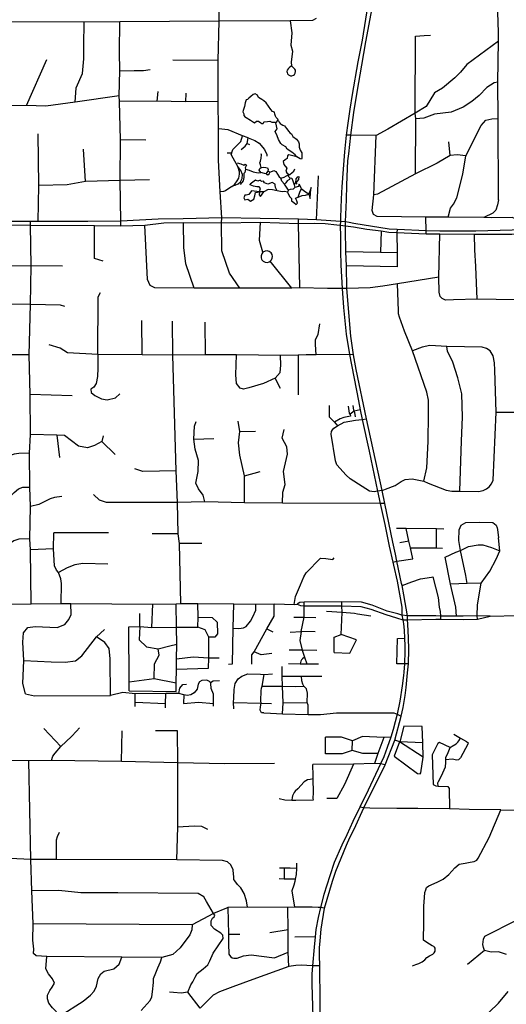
# Model space of a CAD drawing. Header units: millimetres. Extents: x 35 to 72953, y -43 to 70184.
# Tile 102 of 204: x 31803 to 33784, y 40354 to 44361. Entities that reach past the tile are written whole.
import ezdxf

# ---------------------------------------------------------------- set-up
doc = ezdxf.new("R2010")
doc.units = ezdxf.units.MM
doc.layers.add('roads_2', color=2, linetype='Continuous')
doc.layers.add('roads_3', color=3, linetype='Continuous')

msp = doc.modelspace()

# ---------------------------------------------------------------- linework, layer by layer
at = {"layer": 'roads_2'}
for points in [[(33221.2, 44422.57), (33196.87, 44278.48), (33179.6, 44190.23), (33157.42, 44056.57), (33147.33, 43996.78), (33138.76, 43940.01), (33132.71, 43891.78), (33125.16, 43823.7), (33119.62, 43753.36), (33115.04, 43680.86), (33112.58, 43631.81), (33109.43, 43556.59), (33108.76, 43540.69)], [(33129.85, 43538.21), (33133.23, 43627.77), (33135.12, 43687.32), (33137.4, 43755.5), (33139.32, 43786.37), (33142.89, 43815.83), (33151.39, 43891.63), (33163.06, 43983.43), (33176.81, 44066.3), (33196.29, 44176.64), (33212.88, 44270.59), (33238.18, 44407.64)], [(33108.76, 43540.69), (33107.71, 43524.91), (33108.57, 43478.31), (33109.6, 43419.29), (33110.87, 43362.23), (33116.4, 43267.38), (33122.01, 43190.18), (33132.71, 43081.16), (33145.28, 42998.25), (33182.43, 42810.31), (33189.84, 42773.49), (33197.74, 42734.3), (33225.89, 42605.85), (33259.8, 42442.51), (33270.87, 42392.54), (33289.82, 42306.64), (33307.01, 42219.22), (33322.69, 42153.91), (33325.71, 42141.33), (33339.86, 42076.77), (33358.56, 41970.24), (33359.44, 41938.66), (33363.19, 41919.41), (33366.26, 41902.66), (33368.18, 41877.51), (33369.71, 41844.97), (33370.91, 41812.98), (33371.73, 41792.11), (33369.73, 41740.13), (33367.46, 41706.15), (33365.86, 41692.34), (33360.91, 41649.89), (33350.58, 41588.59), (33340.65, 41534.58), (33323.59, 41472.51), (33313.7, 41442.08), (33299.11, 41400.11), (33285.24, 41361.18), (33272.36, 41333.1), (33222.15, 41225.49), (33187.58, 41156.64), (33159.57, 41097.8), (33135.59, 41044.56), (33114.89, 41002.31), (33084.11, 40930.95), (33065.43, 40876.66), (33041.21, 40801.56), (33028.03, 40748), (33018.25, 40707.8), (33009.18, 40659.05), (33006.02, 40628.93), (33001.61, 40586.93), (32995.32, 40510.45), (32993.05, 40476.61), (32992.3, 40436.16), (32996.88, 40301.49)], [(33027.45, 40185.15), (33026.31, 40364.58), (33025.58, 40510.46), (33024.36, 40553.61), (33024.26, 40583.97), (33026.3, 40612.89), (33030.49, 40660.88), (33044.69, 40746.15), (33076.06, 40855.47), (33090.59, 40896.15), (33133.04, 41002.18), (33147.46, 41032.66), (33165.47, 41067.71), (33203.81, 41153.58), (33291.49, 41329.6), (33330.41, 41429.88), (33356.8, 41527.61), (33364.56, 41562.41), (33372.4, 41611.12), (33377.16, 41643.9), (33382.51, 41703.21), (33386.24, 41740.21), (33387.37, 41797.9), (33386.28, 41845.86), (33383.02, 41901), (33381.82, 41919.22), (33381.41, 41935.68), (33367.52, 42021.05), (33359.81, 42058.31), (33358.12, 42066.49), (33338.52, 42157.41), (33332.73, 42186.36), (33322.38, 42235.57), (33289.31, 42392.53), (33278.3, 42445.61), (33215.31, 42736.87), (33173.57, 42937.35), (33161.72, 42998.05), (33151.42, 43073.63), (33134.9, 43266.8), (33133.33, 43359.05), (33130.62, 43416.04), (33129.44, 43506.01), (33129.22, 43522.66)], [(33129.22, 43522.66), (33129.85, 43538.21)]]:
    msp.add_lwpolyline(points, dxfattribs=at)
at = {"layer": 'roads_3'}
for points in [[(33752.25, 43628.68), (33750.6, 43959.28), (33749.75, 44106.71), (33752.07, 44274.23), (33752.5, 44310.93), (33747.33, 44471.77), (33742.73, 44565.63), (33739.84, 44603.61), (33721.23, 44685.99), (33701.58, 44723.76), (33687.25, 44770.66), (33671.97, 44805.11), (33668.21, 44839.52), (33666.91, 44884.91), (33688.74, 44992.64), (33711.34, 45141.47), (33710.78, 45162.72)], [(32614.8, 44354.99), (32612.75, 44549.92), (32613.66, 44652.86), (32616.74, 44870.41), (32615.7, 45057.29), (32616.69, 45154.75)], [(33009.73, 44365.8), (32995.24, 44357.73), (32904.88, 44357.16), (32614.8, 44354.99), (32210.97, 44352.93), (32065.58, 44350.9), (31638.53, 44352.87), (31578.96, 44352.87), (31410.05, 44348.39)], [(32904.88, 44357.16), (32910.95, 44307.18), (32906.94, 44258.01), (32913.64, 44233), (32907.79, 44187.94), (32909.16, 44173.31), (32900.23, 44165.63), (32895.51, 44161.78), (32892.4, 44156.57), (32891.28, 44150.61), (32891.61, 44146.97), (32893.83, 44141.33), (32897.85, 44136.77), (32905.39, 44133.28), (32911.49, 44133.13), (32917.26, 44135.08), (32922.06, 44138.93), (32925.2, 44144.13), (32926.37, 44150.08), (32925.42, 44156.07), (32923.52, 44159.94), (32919.35, 44164.37), (32909.16, 44173.31)], [(32028.27, 44025.35), (32032.35, 44084.59), (32058.85, 44141.94), (32064.59, 44202.2), (32063.58, 44256.45), (32065.58, 44350.9)], [(32215.44, 43522.85), (32215.05, 43540.95), (32212.01, 43707.3), (32212.87, 43872.1), (32209.57, 44028.67), (32208.03, 44051.53), (32210.39, 44153.56), (32209.24, 44230.15), (32210.97, 44352.93)], [(32625.37, 43554.68), (32619.81, 43660.89), (32612.62, 43789.01), (32612.98, 43917.57), (32611.55, 44028.59), (32610.56, 44194.84), (32614.8, 44354.99)], [(33414.7, 43734.7), (33416.13, 43957.29), (33412.94, 43981.22), (33414.06, 44293.94)], [(33414.06, 44293.94), (33449.64, 44296.98), (33475.14, 44298.38)], [(33752.07, 44274.23), (33623.75, 44179.55), (33597.97, 44147.82), (33574.63, 44124.07), (33523.95, 44082.74), (33491.77, 44063.95), (33458.04, 44007.94), (33412.94, 43981.22), (33301.98, 43915.44), (33254.31, 43889.62), (33151.39, 43891.63), (33132.71, 43891.78)], [(31830.55, 44012.68), (31913.3, 44199.07)], [(32610.56, 44194.84), (32426.03, 44196.21)], [(32210.39, 44153.56), (32268.53, 44154.99), (32306.9, 44155), (32334.16, 44158.01)], [(32909.16, 44173.31)], [(33749.75, 44106.71), (33735.13, 44104.45), (33704.63, 44084.7), (33674.17, 44052.91), (33643.46, 44028.06), (33608.48, 44005.61), (33559.75, 43984.81), (33491.67, 43976.32), (33449.09, 43961.15), (33416.13, 43957.29)], [(32208.03, 44051.53), (32028.27, 44025.35), (31908.74, 44009.07), (31830.55, 44012.68), (31680.2, 44010.15), (31559.88, 44011.06)], [(32365.85, 44069.68), (32361.95, 44030.42)], [(32479.66, 44062.29), (32478.55, 44027.41)], [(32853.87, 43956), (32847.81, 43963.02), (32844.53, 43968.3), (32842.51, 43976.85), (32840.24, 43984.63), (32831.81, 43987.95), (32825.51, 43996.5), (32806.65, 44022.3), (32797.48, 44031.15), (32788.73, 44037.12), (32776.02, 44044.97), (32770.72, 44053.51), (32761.38, 44059.04), (32753.14, 44057.21), (32743.55, 44049.42), (32736.49, 44041.63), (32731.1, 44036.16), (32724.54, 44034.67), (32720.75, 44022.6), (32717.97, 44008.28), (32713.27, 43992.4), (32711.93, 43986.68), (32715.2, 43978.64), (32715.2, 43970.86), (32721.01, 43964.08), (32725.56, 43963.57), (32742.98, 43952.02), (32758.46, 43942.16), (32767.55, 43948.94), (32770.99, 43948.75), (32775.12, 43948.45), (32785.13, 43941.97), (32788.16, 43938.71), (32793.71, 43938.46), (32798.34, 43946.94), (32801.54, 43945.25), (32812.14, 43946.5), (32821.23, 43947.77), (32829.3, 43944), (32837.63, 43944.75), (32842.43, 43944.5), (32846.05, 43941.18), (32855.64, 43951.97), (32859.93, 43943.94), (32864.13, 43938.47), (32868.26, 43936.66), (32874.23, 43931.45), (32881.04, 43929.94), (32889.47, 43919.08), (32898.21, 43906.58), (32902.76, 43901.56), (32909.92, 43896.97), (32915.63, 43885.73), (32930.53, 43874.44), (32938.61, 43864.88), (32941.39, 43856.6), (32940.72, 43842.97), (32945.68, 43829.97), (32951.83, 43819.11), (32951.24, 43807.11), (32951.75, 43798.07), (32949.98, 43793.54), (32945.52, 43794.49), (32931.64, 43803.28), (32898.58, 43811.31), (32893.52, 43807.05), (32892.52, 43796.74), (32884.1, 43791.27), (32875.77, 43783.74), (32878.64, 43771.37), (32890.5, 43756.54), (32886.72, 43745.25), (32890.17, 43738.02), (32898.84, 43731.68), (32895.98, 43723.95), (32902.79, 43718.44), (32911.37, 43716.42), (32916.18, 43702.11), (32920.47, 43689.04), (32923.33, 43678.93), (32916.44, 43671.96), (32904.57, 43670.19), (32898.1, 43667.12), (32881.85, 43691.55)], [(32611.55, 44028.59), (32478.55, 44027.41), (32361.95, 44030.42), (32209.57, 44028.67)], [(32855.64, 43951.97), (32853.87, 43956)], [(33547.89, 43557.11), (33556.62, 43594.41), (33568.8, 43610.02), (33582.82, 43636.27), (33606.99, 43732.31), (33619.46, 43807.57), (33682.51, 43930.73), (33701.35, 43952.64), (33726.02, 43957.95), (33750.6, 43959.28)], [(32666.41, 43821.13), (32671.04, 43832.7), (32692.6, 43854.23), (32703.2, 43865.29), (32710.77, 43888.9), (32652.35, 43913.09), (32612.98, 43917.57)], [(32931.64, 43803.28), (32923.98, 43810.88), (32910.43, 43822.11), (32892.51, 43834.17), (32887.21, 43843.46), (32872.06, 43852.26), (32866.42, 43857.09), (32857.17, 43873.86), (32851.02, 43888.49), (32843.03, 43906.26), (32850.85, 43917.06), (32846.05, 43941.18)], [(31877.88, 43540.63), (31880.46, 43686.54), (31877.84, 43896.33)], [(32733.23, 43881.12), (32710.77, 43888.9)], [(32728.86, 43857.32), (32733.23, 43881.12), (32761, 43870.32), (32777.66, 43858.51), (32800.13, 43833.4), (32809.72, 43813.05), (32808.63, 43806.59)], [(33243.05, 43568.94), (33238.7, 43585.19), (33244.49, 43648.89), (33254.31, 43889.62)], [(32316.18, 43870.63), (32212.87, 43872.1)], [(32704.63, 43832.7), (32720.62, 43847.2), (32728.86, 43857.32), (32739.1, 43853.46)], [(33556.21, 43808.39), (33550.94, 43864.58)], [(32071.29, 43703.39), (32062.95, 43833.9)], [(32648.09, 43819.62), (32666.09, 43819.82)], [(32691.85, 43763.9), (32671.91, 43797.45), (32664.31, 43812.5), (32666.09, 43819.82), (32666.41, 43821.13)], [(32688.23, 43779.19), (32702.87, 43774.67), (32715.24, 43768.64), (32721.55, 43773.16), (32726.35, 43769.14), (32721.3, 43758.59), (32721.81, 43753.56), (32737.8, 43748.73), (32753.36, 43742.02), (32774.31, 43737.74), (32784.75, 43739.44), (32778.18, 43749.24), (32780.12, 43756.09), (32785.67, 43759.86), (32782.89, 43770.16), (32780.61, 43778.69), (32783.64, 43786.23), (32785.66, 43797.79), (32787.26, 43811.04), (32786.16, 43814.87)], [(33619.46, 43807.57), (33584.28, 43811.36), (33556.21, 43808.39), (33503.44, 43777.51), (33414.7, 43734.7), (33260.39, 43650.84), (33244.49, 43648.89)], [(32667.03, 43682.48), (32670.5, 43685.36), (32679.16, 43692.51), (32688.49, 43705.33), (32695.15, 43717.08), (32697.41, 43732.4), (32697.32, 43742.25), (32691.85, 43763.9)], [(32670.5, 43685.36), (32680.93, 43687.75), (32693.13, 43692.96), (32701.62, 43701.56), (32709.03, 43715.32), (32709.69, 43731.2), (32703.88, 43747.29), (32691.85, 43763.9)], [(32785.67, 43759.86), (32794.08, 43761.3), (32804.85, 43759.86), (32811.5, 43757.79), (32814.28, 43751.76), (32813.18, 43745.29), (32807.97, 43737.94), (32806.37, 43734.49), (32813.44, 43730.47), (32820.6, 43735.18), (32822.1, 43740.2), (32813.18, 43745.29)], [(32721.81, 43753.56), (32719.79, 43739.75), (32716.01, 43735.73), (32716.26, 43719.4), (32713.49, 43706.09), (32700.62, 43691.26)], [(32806.37, 43734.49), (32799.81, 43735.24), (32784.75, 43739.44)], [(32822.1, 43740.2), (32831.86, 43744.79), (32837.75, 43747.74), (32846.25, 43743.29), (32859.63, 43721.94), (32865.67, 43716.71)], [(32902.79, 43718.44), (32901.37, 43711.59), (32892.54, 43705.55), (32887.24, 43696.76), (32881.85, 43691.55), (32870.83, 43704.3), (32865.67, 43716.71), (32880.41, 43720.37), (32898.84, 43731.68)], [(32898.84, 43731.68), (32903.55, 43731.49), (32912.97, 43739.47), (32919.28, 43745.25), (32923.57, 43753.79)], [(32920.47, 43689.04), (32927.03, 43697.83), (32928.54, 43713.92), (32934.94, 43721.89), (32939.23, 43722.64), (32938.89, 43710.9), (32927.03, 43697.83)], [(33011.41, 43547.09), (33020.29, 43725.23)], [(32212.01, 43707.3), (32071.29, 43703.39), (31996.07, 43689.47), (31880.46, 43686.54)], [(32331.07, 43709.39), (32212.01, 43707.3)], [(32667.03, 43682.48), (32641.29, 43664.38), (32632.71, 43661.88), (32619.81, 43660.89)], [(32893.21, 43659.4), (32881.35, 43662.41), (32871.25, 43661.4), (32851.9, 43664.35), (32831.99, 43668.86), (32814.83, 43670.37), (32797.16, 43660.31), (32778.99, 43661.32), (32783.53, 43674.37), (32777.98, 43681.41), (32767.88, 43681.41), (32755.26, 43684.42), (32741.12, 43689.95), (32741.59, 43691.96)], [(32851.9, 43664.35), (32845.08, 43678.42), (32842.56, 43688.21), (32842.56, 43691.48), (32830.35, 43698.57), (32813.19, 43692.54), (32799.81, 43696.81), (32795.11, 43704.03), (32787.19, 43702.33), (32782.73, 43708.05), (32773.14, 43704.02), (32762.54, 43707.79), (32741.59, 43691.96)], [(32937, 43639.74), (32952.65, 43645.27), (32966.28, 43646.78), (32980.92, 43650.8), (32985.46, 43633.72), (32987.48, 43656.83), (32990, 43677.94), (32980.92, 43650.8), (32966.79, 43659.34), (32954.66, 43668.39), (32950.5, 43673.73), (32941.53, 43691.48), (32938.51, 43682.95), (32923.33, 43678.93)], [(32927.03, 43697.83), (32931.57, 43692.56)], [(32778.99, 43661.32), (32746.17, 43665.33), (32736.07, 43650.26), (32725.48, 43647.74), (32719.42, 43647.24), (32715.88, 43636.68), (32719.93, 43628.15), (32732.55, 43630.66), (32742.14, 43623.12), (32756.27, 43631.17), (32760.82, 43644.73), (32762.83, 43658.3), (32778.99, 43661.32)], [(32778.99, 43661.32), (32777.98, 43649.25), (32783.03, 43642.23), (32797.16, 43660.31)], [(32898.1, 43667.12), (32893.21, 43659.4), (32902.17, 43641.24), (32909.74, 43633.7), (32909.74, 43624.66), (32918.83, 43617.63), (32928.43, 43608.59), (32933.98, 43614.12), (32930.95, 43623.67), (32925.89, 43635.22), (32937, 43639.74), (32943.56, 43659.84), (32950.5, 43673.73)], [(33752.25, 43628.68), (33748.5, 43607.35), (33741.44, 43586.7), (33729.3, 43574.06), (33692.88, 43556.67)], [(33108.76, 43540.69), (33011.41, 43547.09), (32938.77, 43549.1), (32625.37, 43554.68), (32468.2, 43551.54), (32366.9, 43549.01), (32215.05, 43540.95), (32080.15, 43540.14), (31877.88, 43540.63), (31846.72, 43540.11), (31684.7, 43540.2)], [(32699.74, 43269.31), (32656.92, 43329.59), (32626.2, 43420.43), (32624.57, 43534.58), (32625.37, 43554.68)], [(33722.72, 43555.07), (33692.88, 43556.67), (33547.89, 43557.11), (33457.17, 43557.08), (33258.49, 43560.83), (33243.05, 43568.94)], [(33458.16, 43490.13), (33458.5, 43501.89), (33457.17, 43557.08)], [(33828.07, 43548.26), (33808.86, 43555.99), (33722.72, 43555.07)], [(31464.35, 43525.91), (31846.72, 43525.64), (32107.77, 43524.45), (32215.44, 43522.85), (32312.21, 43525.3), (32389.52, 43534.54), (32470.3, 43536.16), (32624.57, 43534.58), (32782.88, 43537.01), (32937.78, 43531.83), (33004.66, 43533.29), (33046.82, 43531.3), (33094.05, 43526.34), (33107.71, 43524.91), (33129.22, 43522.66)], [(31849.24, 41984.12), (31847.18, 42204.16), (31844.64, 42248.34), (31847.04, 42380.57), (31844.36, 42459.3), (31843.45, 42596.82), (31847.27, 42673.41), (31845.34, 42836.12), (31841.81, 42997.2), (31846.82, 43202.69), (31849.97, 43359.24), (31846.72, 43525.64), (31846.72, 43540.11)], [(32143.49, 43379.27), (32107.16, 43389.91), (32107.77, 43524.45)], [(32333.66, 43279.94), (32323.63, 43304.48), (32312.21, 43525.3)], [(32513.96, 43268.48), (32479.2, 43367.35), (32471.92, 43434.07), (32470.3, 43536.16)], [(32793.47, 43414.64), (32779.12, 43462.74), (32782.88, 43537.01)], [(32943.06, 43269.76), (32937.78, 43531.83), (32938.77, 43549.1)], [(33889.49, 43508.34), (33808.43, 43504.49), (33660.43, 43501.13), (33513.43, 43501.1), (33458.5, 43501.89), (33339.48, 43506.93), (33307.45, 43508.29), (33162.94, 43532.05), (33145.02, 43535.39), (33129.85, 43538.21), (33108.76, 43540.69)], [(33129.22, 43522.66), (33161.5, 43517.72), (33216.67, 43508.8), (33274.27, 43502.4), (33306.13, 43496.57), (33338.61, 43495.19), (33458.16, 43490.13), (33513.34, 43489.34), (33654.31, 43488.82), (33806.46, 43489.11), (33887.89, 43489.85)], [(33339.48, 43506.93), (33338.61, 43495.19), (33339.6, 43412.55), (33340.26, 43356.25), (33133.33, 43359.05)], [(33274.27, 43502.4), (33271.58, 43413.29)], [(33523.49, 43226.66), (33515.71, 43235.48), (33511.51, 43251.91), (33509.02, 43313.67), (33513.34, 43489.34)], [(33666.24, 43223.91), (33660.33, 43356.37), (33656.11, 43425.14), (33654.31, 43488.82)], [(32793.47, 43414.64), (32788.36, 43408.35), (32785.69, 43400.61), (32785.86, 43392.51), (32787.58, 43387.22), (32788.99, 43384.63), (32794.5, 43378.57), (32801.96, 43374.71), (32811.87, 43373.87), (32818.36, 43375.68), (32822.93, 43378.33), (32828.53, 43384.28), (32831.29, 43390.18), (32832.3, 43398.1), (32830.58, 43405.85), (32826.39, 43412.54), (32818.1, 43418.48), (32810.41, 43420.31), (32802.5, 43419.48), (32793.47, 43414.64)], [(33339.6, 43412.55), (33271.58, 43413.29), (33130.62, 43416.04)], [(31977.59, 43358.45), (31849.97, 43359.24), (31455.67, 43358.22)], [(32911.28, 43268.23), (32822.93, 43378.33)], [(33509.02, 43313.67), (33341.4, 43286.45), (33281.77, 43277.06), (33230.21, 43270.76), (33134.9, 43266.8), (33116.4, 43267.38), (33056.73, 43267.22), (32943.06, 43269.76), (32911.28, 43268.23), (32699.74, 43269.31), (32513.96, 43268.48), (32353.02, 43269.92), (32333.66, 43279.94)], [(33448.41, 42483.6), (33460.49, 42537.12), (33465.78, 42644.33), (33468.22, 42755.88), (33467.98, 42798.59), (33467.42, 42813.63), (33460.97, 42845.93), (33402.14, 43013.47), (33369.71, 43094.28), (33349.27, 43150.8), (33345.35, 43164.44), (33345.07, 43176.97), (33341.4, 43286.45)], [(32121.66, 42999.31), (32122.82, 43233.57), (32131.97, 43250.67)], [(31986.61, 43194.65), (31969.19, 43199.92), (31846.82, 43202.69), (31453.94, 43203.52)], [(33821.01, 43220.95), (33666.24, 43223.91), (33568.73, 43221.77), (33536.12, 43220.28), (33523.49, 43226.66)], [(32301.82, 42997.47), (32300.72, 43137.13)], [(32458.67, 41984.99), (32453.38, 42229.46), (32448.33, 42269.25), (32446.14, 42396.07), (32440.32, 42526.01), (32426.17, 42996.48), (32424.8, 43134.91)], [(32559.9, 42997.69), (32558.33, 43130.8)], [(33010.69, 42997.43), (33007.03, 43038.91), (33008.03, 43059.36), (33017.67, 43080.57), (33025.56, 43123.63)], [(33161.72, 42998.05), (33145.28, 42998.25), (33010.69, 42997.43), (32969.25, 42996.95), (32936.73, 42995.69), (32865.54, 42994.21), (32685.23, 42997.21), (32559.9, 42997.69), (32426.17, 42996.48), (32301.82, 42997.47), (32121.66, 42999.31), (31996.96, 43005.61), (31968.13, 43024.99), (31923.17, 43037.86)], [(33278.3, 42445.61), (33292.54, 42451.07), (33332.28, 42466.15), (33356.05, 42481.4), (33372.85, 42490.06), (33400.99, 42493.11), (33448.41, 42483.6), (33466.08, 42475.55), (33514.67, 42456.31), (33539.32, 42446.07), (33563.24, 42442.4), (33595.8, 42443.34), (33671.21, 42441.95), (33690.23, 42445.57), (33703.66, 42451.98), (33714.53, 42460.05), (33724.07, 42472.59), (33731.35, 42487.62), (33742.77, 42763.95), (33737.69, 42935.63), (33736.82, 42964.89), (33730.65, 42993.3), (33718.62, 43013.9), (33703.78, 43023.64), (33686.31, 43029.18), (33542, 43031.59), (33472.4, 43035), (33441.91, 43028.03), (33402.14, 43013.47)], [(31841.81, 42997.2), (31762.73, 42996.88), (31591.63, 42997.94), (31452.02, 43000.14)], [(32121.66, 42999.31), (32121.26, 42942.88), (32120.23, 42909.7), (32114.6, 42880.6), (32104.51, 42865.88), (32092.92, 42857.47), (32094.18, 42844.08), (32108.38, 42832.44), (32136.17, 42818.38), (32159.12, 42814.74), (32193.52, 42823.1), (32210.29, 42838.46)], [(32843.63, 42901.99), (32795.62, 42881.48), (32735.54, 42862.91), (32714.89, 42858.21), (32700.76, 42861.84), (32686.06, 42880.31), (32682.55, 42916.15), (32685.23, 42997.21)], [(32843.63, 42901.99), (32863.04, 42926.26), (32865.78, 42955.6), (32865.54, 42994.21)], [(32936.73, 42995.69), (32936.27, 42835.35)], [(33595.8, 42443.34), (33601.48, 42647.14), (33605.65, 42744.05), (33603.08, 42839.04), (33587.43, 42903.6), (33566.71, 42967.36), (33544.59, 43013.02), (33542, 43031.59)], [(32864.88, 42860.16), (32843.63, 42901.99)], [(32016.86, 42831.06), (31845.34, 42836.12)], [(33084.53, 42723.44), (33063.88, 42743.62), (33064.12, 42791.94)], [(33189.84, 42773.49), (33165.51, 42768.6), (33148.56, 42756), (33149.67, 42747.55), (33122.39, 42743.03), (33107.76, 42737.39), (33084.53, 42723.44), (33096.57, 42708.97)], [(33148.56, 42756), (33146.34, 42760.03), (33141.92, 42787.92)], [(33170.44, 42744.5), (33167.24, 42763.1), (33165.51, 42768.6), (33164.05, 42772.75), (33160.6, 42790.74)], [(33742.77, 42763.95), (33883.48, 42763.99), (34012.69, 42761), (34041.98, 42761.58), (34128.44, 42760.21), (34255.82, 42759.19)], [(32556.56, 42399.8), (32550.57, 42426.74), (32531.27, 42451.7), (32519.98, 42474.84), (32529.75, 42522.55), (32530.88, 42567.27), (32516.99, 42614), (32511.48, 42654.57), (32515.32, 42707.02), (32522.2, 42726.25)], [(32718.78, 42395.11), (32718.68, 42505.2), (32699.61, 42589.43), (32694.24, 42639.05), (32699.82, 42685.84), (32692.04, 42727.1)], [(33278.3, 42445.61), (33259.8, 42442.51), (33246.51, 42440.29), (33227.21, 42442.66), (33196.81, 42461.24), (33148.37, 42492.55), (33132.88, 42508.21), (33093.79, 42550.03), (33088.38, 42565.93), (33070.9, 42674.3), (33072.87, 42684.94), (33076.55, 42692.77), (33082.7, 42699.62), (33092.61, 42706.44), (33096.57, 42708.97), (33123.75, 42723.97), (33170.2, 42730.95), (33197.74, 42734.3), (33215.31, 42736.87)], [(32142.24, 42668.39), (32137.22, 42644.18), (32107.68, 42628.78), (32079.46, 42618.79), (32042.02, 42626.18), (31986.05, 42668.65), (31953.51, 42670.78), (31847.27, 42673.41)], [(32699.82, 42685.84), (32762.5, 42686.98)], [(32872.87, 42393.8), (32874.91, 42438.2), (32884.12, 42469.63), (32877.24, 42523.01), (32893.94, 42593.77), (32891.33, 42622.95), (32871.54, 42658.22), (32879.5, 42693.75)], [(31953.51, 42670.78), (31965.06, 42579.24)], [(32137.22, 42644.18), (32191.44, 42592.35)], [(32511.48, 42654.57), (32593.14, 42656.9)], [(31843.45, 42596.82), (31799.94, 42596.09), (31780.08, 42592.91), (31734.22, 42578.57), (31706.92, 42560.65), (31686.3, 42538.51), (31646.05, 42488.63), (31591.33, 42418.64), (31553.21, 42381.86), (31512.11, 42365.95), (31450.46, 42365.05)], [(32440.32, 42526.01), (32304.81, 42522.28), (32271.85, 42532.99)], [(32718.68, 42505.2), (32781.87, 42523.27)], [(30920.35, 41980.41), (30918.97, 42080.66), (30927.4, 42102.58), (30947.12, 42122.6), (30970.22, 42139.46), (31051.05, 42139.81), (31135.5, 42140.31), (31170.66, 42148.72), (31207.69, 42178.4), (31263.59, 42218.17), (31292.75, 42230.48), (31450.45, 42228.5), (31526.4, 42228.38), (31568.21, 42247.78), (31691.47, 42349.51), (31780.23, 42437.9), (31798.05, 42452.6), (31815.06, 42458.62), (31844.36, 42459.3)], [(31975.12, 42420.91), (31944.9, 42416.99), (31927.46, 42411.56), (31880.88, 42388.51), (31847.04, 42380.57)], [(33289.31, 42392.53), (33270.87, 42392.54), (32872.87, 42393.8), (32718.78, 42395.11), (32556.56, 42399.8), (32446.14, 42396.07), (32156.03, 42396.73), (32128.57, 42406.49), (32103.03, 42429.04)], [(33624.59, 42067.12), (33619.96, 42099.75), (33598.26, 42200.97), (33591.17, 42242.22), (33592.01, 42285.38), (33600.58, 42303.82), (33619.86, 42315.12), (33674.29, 42316.66), (33730.17, 42314.69), (33743.09, 42304.18), (33746.88, 42293.89), (33748.79, 42286.93), (33752.31, 42253.1)], [(31972.15, 41985.38), (31973.43, 42066.96), (31969.94, 42085.45), (31961.24, 42111.1), (31953.21, 42121.7), (31944.68, 42138.67), (31940.81, 42207.86), (31942.51, 42273.7)], [(32164.84, 42272.7), (31942.51, 42273.7)], [(33530.06, 42288.51), (33500.34, 42289.34), (33376.29, 42290.73), (33337.26, 42290.41)], [(33403.68, 42166.8), (33394.42, 42212.28), (33387.36, 42239.25), (33376.29, 42290.73)], [(33499.67, 42211.64), (33500.34, 42289.34)], [(31844.64, 42248.34), (31798.93, 42246.89), (31778.83, 42240.73), (31759.64, 42227.66)], [(32448.33, 42269.25), (32341.94, 42269.2)], [(33387.36, 42239.25), (33350.99, 42233.06)], [(33666.72, 41921.77), (33665.07, 41935.18), (33667.14, 41980.63), (33681.97, 42067.96), (33717.18, 42116.79), (33742.76, 42166.52), (33757.63, 42200.34), (33752.31, 42253.1)], [(31940.81, 42207.86), (31847.18, 42204.16)], [(32544.36, 42229.82), (32453.38, 42229.46)], [(33394.42, 42212.28), (33499.67, 42211.64), (33524.57, 42210.55)], [(33535.93, 42173.83), (33578.28, 42194.34), (33598.26, 42200.97), (33630.24, 42216.89), (33670.4, 42224.52), (33688.83, 42224.27), (33724.76, 42213.48), (33757.63, 42200.34)], [(32920.2, 41981.38), (32925.5, 42014.09), (32945.74, 42061.51), (32960.19, 42094.55), (32969.4, 42110.92), (33027.15, 42169.92), (33049.4, 42169.24), (33077.5, 42164.94), (33083.98, 42171.4)], [(33322.69, 42153.91), (33338.52, 42157.41), (33403.68, 42166.8)], [(33581.7, 41933.63), (33578.57, 41971.04), (33557.79, 42064.74), (33535.93, 42173.83)], [(32162.45, 42146.28), (32060.04, 42147.95), (32027.64, 42143.3), (31995.57, 42130.46), (31961.24, 42111.1)], [(33359.81, 42058.31), (33399.81, 42074.25), (33435.52, 42085.63), (33480.15, 42093.1), (33484.79, 42093.46), (33506.95, 42010.31), (33511.6, 41971.22), (33514.45, 41953.1), (33515.88, 41934.48), (33516.27, 41921.13)], [(33681.97, 42067.96), (33624.59, 42067.12), (33557.79, 42064.74)], [(33359.44, 41938.66), (33342.04, 41943.4), (33298.73, 41954.6), (33238.55, 41978.87), (33194.29, 41990.45), (33114.52, 41992.56), (32961.09, 41990.46), (32944.05, 41989.53), (32932.6, 41982.23)], [(33111.76, 41859.83), (33115.49, 41949.01), (33114.29, 41975.63), (33114.52, 41992.56)], [(31691.21, 41981.9), (31849.24, 41984.12), (31972.15, 41985.38), (32011.32, 41985.64), (32344.56, 41982.56), (32440.5, 41983.98), (32458.67, 41984.99), (32527.84, 41985), (32674.76, 41984.72), (32764.97, 41983.17), (32838.75, 41984.24), (32881.85, 41982.34), (32920.2, 41981.38), (32932.6, 41982.23)], [(31827.11, 41617.79), (31816.2, 41659.85), (31819.27, 41753.27), (31815.74, 41827.92), (31818.66, 41866.82), (31836.28, 41887.49), (31866.17, 41891.81), (31955.54, 41888.15), (31986.29, 41900.52), (32002.74, 41919.82), (32012.58, 41941.28), (32011.32, 41985.64)], [(32340.64, 41888), (32344.56, 41982.56)], [(32440.44, 41628.09), (32439.77, 41662.31), (32441.24, 41718.77), (32441.73, 41759.19), (32442.98, 41820.65), (32442.07, 41889.42), (32440.5, 41983.98)], [(32572.06, 41721.92), (32572.74, 41762.88), (32573.34, 41848.1), (32557.69, 41878.65), (32528.89, 41889.42), (32529.77, 41930.19), (32527.84, 41985)], [(32653.24, 41738.11), (32669.88, 41739.98), (32672.85, 41884.57), (32674.76, 41984.72)], [(32672.85, 41884.57), (32695.1, 41883.14), (32713.84, 41885.99), (32725.48, 41891.74), (32742.22, 41914.06), (32752.93, 41931.3), (32764.17, 41958.14), (32764.97, 41983.17)], [(32747.78, 41738.9), (32748.69, 41776.37), (32757.06, 41789.23), (32809.89, 41882.89), (32838.51, 41933.64), (32838.75, 41984.24)], [(32903.81, 41869.46), (32948.82, 41871.18), (32961.91, 41929.3), (32961.3, 41975.66), (32961.09, 41990.46)], [(32932.6, 41982.23), (32946.2, 41977.34), (32961.3, 41975.66), (33114.29, 41975.63), (33191.87, 41973.58), (33233.4, 41962.71), (33293.46, 41940.33), (33337.17, 41927.19), (33363.19, 41919.41)], [(33233.16, 41934.15), (33179.1, 41942.44), (33166.68, 41944.54), (33115.49, 41949.01), (33052.64, 41952.45)], [(32291.47, 41891.35), (32292.05, 41945.25)], [(32529.77, 41930.19), (32587.05, 41928.88), (32606.74, 41909.8), (32607.75, 41862.05), (32597.66, 41848.98), (32573.34, 41848.1)], [(32919.27, 41929.94), (32961.91, 41929.3), (33008.34, 41928.3)], [(33718.85, 41933.37), (33665.07, 41935.18), (33608.27, 41933.85), (33581.7, 41933.63), (33515.88, 41934.48), (33497.51, 41934.72), (33381.41, 41935.68), (33359.44, 41938.66)], [(33363.19, 41919.41), (33381.82, 41919.22), (33497.57, 41921.27), (33516.27, 41921.13), (33608.38, 41920.4), (33666.72, 41921.77), (33718.85, 41933.37)], [(33718.85, 41933.37), (33831.04, 41937.04)], [(31819.27, 41753.27), (31930.7, 41748.4), (31988.21, 41746.45), (32030.83, 41752.48), (32055.58, 41773.14), (32115.9, 41849.83), (32148.16, 41879.48)], [(32247.21, 41890.06), (32291.47, 41891.35), (32340.64, 41888), (32442.07, 41889.42), (32528.89, 41889.42)], [(32248.98, 41630.61), (32249.3, 41667.01), (32247.21, 41890.06)], [(32291.47, 41891.35), (32289.39, 41837.16), (32319.08, 41808.56), (32367.33, 41800.92), (32413.74, 41812.94), (32442.98, 41820.65)], [(32809.89, 41882.89), (32834.34, 41869.64)], [(32173.29, 41610.69), (32171.86, 41760.09), (32167.46, 41801.75), (32149.88, 41826.72), (32115.9, 41849.83)], [(32948.82, 41871.18), (32943.1, 41834.49), (32952.73, 41795.47), (32962.17, 41766.64)], [(33005.78, 41870.13), (32948.82, 41871.18)], [(33084.08, 41785.78), (33084.07, 41848.89), (33111.76, 41859.83)], [(33147.83, 41783.86), (33173.89, 41837.27), (33111.76, 41859.83)], [(33337.98, 41740.57), (33341.13, 41842.81)], [(33341.13, 41842.81), (33369.71, 41844.97)], [(32351.17, 41680.15), (32352.03, 41740.14), (32370.27, 41775.73), (32367.33, 41800.92)], [(33012.94, 41794.51), (32952.73, 41795.47), (32900.49, 41795.34)], [(32614.85, 41762.56), (32572.74, 41762.88), (32509.3, 41767.53), (32441.73, 41759.19)], [(32829.96, 41781.4), (32786.38, 41776.8), (32757.06, 41789.23)], [(32962.17, 41766.64), (32955.02, 41760.87), (32950.38, 41755.71), (32948.07, 41750.56), (32945.92, 41744.87), (32945.21, 41740.6)], [(32962.17, 41766.64), (32971.63, 41740.07)], [(33084.08, 41785.78), (33147.83, 41783.86)], [(32441.24, 41718.77), (32572.06, 41721.92)], [(32872.97, 41536.44), (32875.73, 41580.7), (32873.26, 41648.9), (32872.26, 41690.14), (32871.97, 41728.52)], [(32897.26, 41741.02), (32945.21, 41740.6), (32971.63, 41740.07), (33019.55, 41739.98)], [(33386.24, 41740.21), (33369.73, 41740.13), (33337.98, 41740.57)], [(32591.9, 41567.33), (32592.07, 41578.04), (32592.66, 41616.58), (32582.55, 41639.19), (32581.8, 41660.55), (32579.26, 41664.22), (32576.41, 41668.34), (32565.51, 41673.41), (32544.68, 41671.6), (32535.58, 41666.88), (32530.09, 41656.98), (32525, 41637.17), (32513.47, 41622.04), (32499.92, 41613.81), (32484.52, 41611.09), (32471.16, 41613.93), (32451.52, 41618.82), (32397.93, 41619.96), (32273.54, 41618.51), (32222.37, 41623.89), (32173.29, 41610.69)], [(32249.3, 41667.01), (32351.17, 41680.15), (32439.77, 41662.31)], [(32579.26, 41664.22), (32590.12, 41670.6), (32616.88, 41672.12)], [(32674.91, 41557.54), (32673.87, 41582.7), (32674.73, 41601.96), (32676.27, 41635.05), (32680.4, 41659.45), (32691.9, 41678.86), (32707.81, 41690.34), (32731.9, 41699.07), (32783.93, 41697.77), (32798.19, 41697.11), (32831.83, 41698.72)], [(32797.42, 41540.37), (32787.07, 41540.7), (32782.77, 41551), (32783.03, 41564.58), (32785.93, 41579.61), (32785.52, 41588.81), (32786.05, 41630.26), (32786.98, 41641.1), (32790.72, 41649.01), (32798.19, 41697.11)], [(32872.26, 41690.14), (32950.06, 41689.74), (33032.74, 41689.52)], [(32977.23, 41533.68), (32976.96, 41571.54), (32973.62, 41582.48), (32975.18, 41621.05), (32970.63, 41637.88), (32960.32, 41649.43), (32956.1, 41657.62), (32951.8, 41671.31), (32950.06, 41689.74)], [(32451.52, 41618.82), (32454.81, 41641.43), (32466.92, 41656.01), (32482.06, 41657.52)], [(32790.72, 41649.01), (32873.26, 41648.9), (32926.3, 41648.05), (32960.32, 41649.43)], [(31827.11, 41617.79), (31863.11, 41609.41), (32173.29, 41610.69)], [(32248.98, 41630.61), (32440.44, 41628.09)], [(32273.04, 41566.53), (32273.23, 41582.62), (32273.54, 41618.51)], [(32397.18, 41560.8), (32396.19, 41576.89), (32397.93, 41619.96)], [(32471.16, 41613.93), (32469.73, 41579.03), (32531.31, 41584.16), (32592.07, 41578.04)], [(32396.19, 41576.89), (32273.23, 41582.62)], [(32673.87, 41582.7), (32785.93, 41579.61), (32827.74, 41578.34)], [(32875.73, 41580.7), (32973.62, 41582.48)], [(32797.42, 41540.37), (32824.11, 41538.69), (32872.97, 41536.44), (32977.23, 41533.68), (33028.17, 41533.22), (33092.8, 41540.69), (33210.17, 41540.66), (33326.22, 41540.82), (33340.65, 41534.58), (33356.8, 41527.61)], [(31969.85, 41403.18), (31901.09, 41477.05)], [(31932.44, 41346.38), (31937.41, 41364.58), (31947.67, 41376.72), (31969.85, 41403.18), (32013.9, 41444.5), (32034.65, 41466.66), (32046.56, 41479.17)], [(33350.8, 41422.39), (33349.62, 41422.12), (33327.97, 41363.75), (33423.24, 41293.9), (33434.02, 41291.72), (33436.64, 41296.77), (33445.39, 41360.77), (33444.51, 41419.03), (33441.26, 41484.99), (33367.7, 41485.8), (33350.8, 41422.39)], [(32217.08, 41343.24), (32219.66, 41467.35)], [(32445.2, 41467.4), (32356.09, 41467)], [(32443.46, 40942.47), (32447.09, 41076.98), (32446.46, 41337.35), (32445.2, 41467.4)], [(33313.7, 41442.08), (33286.21, 41440.04), (33198.88, 41443.79), (33158.51, 41427.32), (33113.69, 41441.84), (33047.97, 41441.32)], [(33048.64, 41373.58), (33047.97, 41441.32)], [(33286.21, 41440.04), (33261.4, 41374.89), (33248.03, 41334.41)], [(33506.3, 41242.76), (33505.61, 41255.15), (33508.42, 41260.72), (33518.23, 41279.29), (33526.37, 41296.31), (33536.4, 41320.75), (33538.54, 41338.72), (33538.01, 41348.94), (33537.65, 41359.2), (33547.34, 41379.2), (33556.31, 41399.07), (33563.66, 41405.55), (33580.54, 41415.1), (33587.35, 41420.88), (33591.34, 41426.76), (33597.82, 41437.8)], [(33570.07, 41453.85), (33597.82, 41437.8), (33622.98, 41424.06), (33628.49, 41418.88)], [(33157.18, 41387.63), (33158.51, 41427.32)], [(33444.51, 41419.03), (33350.8, 41422.39), (33330.41, 41429.88)], [(33445.39, 41360.77), (33349.62, 41422.12)], [(33512.6, 41419.79), (33505.91, 41416.5), (33483.05, 41369.82), (33487.07, 41248.34), (33497.54, 41243.35), (33506.3, 41242.76)], [(33556.31, 41399.07), (33512.6, 41419.79)], [(33628.49, 41418.88), (33628.36, 41413.64), (33597.21, 41358.06), (33590.17, 41349.46), (33583.03, 41347.8)], [(33261.4, 41374.89), (33200.71, 41374.64), (33157.18, 41387.63), (33116.03, 41374.4), (33048.64, 41373.58)], [(33583.03, 41347.8), (33563.92, 41351.54), (33538.01, 41348.94)], [(32839.86, 41334.16), (32638.03, 41333.21), (32446.46, 41337.35), (32217.08, 41343.24), (31932.44, 41346.38), (31839.69, 41344.82), (31742.39, 41346.72), (31573.18, 41347.97), (31447.37, 41348.89)], [(31870.13, 40551.44), (31858.68, 40560.88), (31859.85, 40578.44), (31856.32, 40615.9), (31857.17, 40682.12), (31852.85, 40816.85), (31848.13, 40944.02), (31839.69, 41344.82)], [(32859.09, 41192.01), (32882.31, 41186.33), (32911.62, 41185.4), (32927.29, 41184.92), (32998.86, 41186.08), (32998.52, 41192.16), (32999.06, 41216.55), (32998.17, 41271.89), (32997.97, 41284.43), (32996.01, 41330.21)], [(33291.49, 41329.6), (33272.36, 41333.1), (33248.03, 41334.41), (33162.77, 41331.55), (32996.01, 41330.21)], [(33162.77, 41331.55), (33125.68, 41249.26), (33093.99, 41192.27)], [(32998.17, 41271.89), (32985.83, 41269.76), (32975.48, 41267.62), (32960.84, 41259.8), (32935.1, 41231.39), (32925.24, 41222.34), (32920.2, 41216.05), (32915.91, 41208.01), (32913.64, 41202.48), (32912.62, 41195.95), (32911.62, 41185.4)], [(33506.3, 41242.76), (33546.4, 41240.89), (33551.84, 41233.24), (33552.49, 41150.16)], [(33093.99, 41192.27), (33053.24, 41192.28)], [(33762.44, 41145.64), (33633.64, 41147.38), (33552.49, 41150.16), (33424, 41151.45), (33338.38, 41150.85), (33228.29, 41152.69), (33203.81, 41153.58), (33187.58, 41156.64)], [(33762.44, 41145.64), (33852.85, 41144.93), (33924.83, 41144.52), (33958.28, 41151.55), (33986.69, 41163.05), (34011.33, 41165.66), (34039.82, 41161.69), (34118.27, 41144.24), (34162.53, 41143.27), (34318.24, 41144.33), (34649.25, 41143.61)], [(33402.85, 40510.43), (33416.23, 40515.97), (33427.85, 40520.24), (33441.73, 40527.78), (33452.08, 40535.07), (33461.42, 40544.62), (33471.01, 40551.41), (33484.65, 40558.45), (33490.7, 40563.47), (33495.24, 40571.26), (33495.24, 40577.29), (33494.49, 40583.08), (33492.21, 40586.85), (33488.68, 40589.61), (33483.12, 40592.88), (33471, 40598.9), (33460.65, 40605.93), (33447.45, 40615.69), (33448.77, 40687.51), (33448.68, 40753.32), (33450.82, 40788.58), (33452.8, 40808.9), (33456.2, 40820.22), (33459.99, 40829.39), (33469.08, 40836.67), (33502.82, 40852.2), (33527.27, 40863.4), (33550.12, 40883.17), (33575.29, 40909.43), (33592.25, 40924.17), (33616.88, 40928.45), (33636.87, 40932.37), (33653.3, 40935.92), (33664.19, 40940.54), (33670.4, 40948.91), (33714.4, 41033.96), (33762.44, 41145.64)], [(32447.09, 41076.98), (32513.33, 41080.2), (32542.74, 41079.42), (32568.16, 41066.77)], [(31952.56, 40943.96), (31953.12, 41024.05), (31956.26, 41037.31), (31965.38, 41054.96)], [(32730.55, 40749.91), (32726.54, 40775.3), (32717.45, 40804.95), (32703.81, 40828.31), (32689.16, 40842.64), (32678.31, 40857.2), (32675.15, 40862.86), (32674.27, 40874.04), (32673.5, 40883.6), (32671.74, 40901.18), (32663.15, 40921.53), (32649.26, 40934.59), (32629.37, 40940.11), (32443.46, 40942.47), (31952.56, 40943.96), (31901.38, 40944.05), (31848.13, 40944.02), (31446.34, 40962.76)], [(32929.93, 40929.39), (32930.27, 40907.32), (32928.25, 40883.28), (32924.08, 40863.25), (32923.93, 40853.88), (32919.27, 40839.46), (32911, 40815.83), (32921.46, 40749.73)], [(32930.27, 40907.32), (32904.87, 40908.94), (32879.36, 40908.51), (32860.86, 40908.5)], [(32879.36, 40908.51), (32880.39, 40863.88)], [(32924.08, 40863.25), (32880.39, 40863.88), (32858.93, 40864.54)], [(32591.83, 40723.98), (32563.98, 40772.28), (32552.33, 40791.6), (32529.22, 40805.99), (32201.9, 40808.1), (32051.55, 40808.67), (31961.77, 40817.64), (31852.85, 40816.85)], [(32730.55, 40749.91), (32651.02, 40748.15), (32644.85, 40746.38), (32591.83, 40723.98), (32504.86, 40678.54), (32503.55, 40656.94), (32495.24, 40637.08), (32455.88, 40584.65), (32426.5, 40557.61), (32382.36, 40544.79), (32218.29, 40545.67), (31912.92, 40549.5), (31870.13, 40551.44)], [(33044.69, 40746.15), (33028.03, 40748), (33018.6, 40749.04), (32993.85, 40750.18), (32921.46, 40749.73), (32895.24, 40748.25), (32730.55, 40749.91)], [(32487.23, 40404.05), (32500.33, 40433.29), (32507.84, 40445.53), (32517.37, 40465.27), (32526.26, 40479.46), (32549.49, 40498.56), (32569.23, 40515.8), (32577.15, 40531.63), (32591.07, 40562.39), (32632.04, 40621.65), (32630.39, 40636.25), (32622.46, 40643.38), (32595.8, 40659.76), (32582.47, 40674.59), (32582.58, 40694.64), (32587.89, 40705.02), (32595.03, 40710.97), (32596.73, 40713.1), (32597.2, 40716.59), (32591.83, 40723.98)], [(32651.02, 40748.15), (32653.25, 40639.53), (32652.89, 40620.31), (32653.56, 40594.23), (32653.96, 40565.66), (32654.41, 40559), (32657.64, 40554.14), (32662.26, 40548.35), (32667.44, 40543.15), (32674.76, 40542.12), (32679.94, 40541.77), (32688.51, 40542.92), (32714.38, 40552.26), (32745.71, 40555.44), (32840.39, 40543.11), (32896.13, 40566.49)], [(32898.89, 40508.93), (32896.13, 40566.49), (32896.32, 40659.19), (32895.24, 40748.25)], [(32504.86, 40678.54), (31857.17, 40682.12)], [(33784.62, 40557.64), (33753.02, 40568.21), (33722.72, 40566.69), (33695.99, 40573.24), (33691.91, 40585.78), (33688.64, 40598.53), (33691.15, 40620.21), (33696.98, 40631.87), (33826.3, 40696.52)], [(32653.25, 40639.53), (32698.89, 40640.25)], [(32821.3, 40646.73), (32896.32, 40659.19)], [(33006.02, 40628.93), (32923.68, 40627.98)], [(31967.68, 40307.98), (31936.93, 40339.56), (31922.13, 40359.43), (31915.56, 40377.02), (31916.65, 40392.03), (31926.17, 40410.7), (31935.76, 40424.27), (31944.34, 40440.85), (31936.76, 40458.44), (31920.17, 40478.47), (31909.5, 40499.16), (31912.92, 40549.5)], [(33695.99, 40573.24), (33626.04, 40517.09)], [(32186.13, 40499.15), (32207.59, 40518.25), (32218.29, 40545.67)], [(32297.78, 40328.89), (32333.72, 40369.43), (32340.34, 40385.54), (32344.37, 40405.65), (32347.91, 40443.34), (32347.91, 40459.92), (32356.99, 40482.04), (32365.57, 40502.64), (32376.68, 40527.77), (32382.36, 40544.79)], [(33025.58, 40510.46), (32995.32, 40510.45), (32949.38, 40514.07), (32927.66, 40512.56), (32898.89, 40508.93), (32751.94, 40455.98), (32671.4, 40425.56), (32616.36, 40405.71), (32590.67, 40391.5), (32537.91, 40338.47)], [(31967.68, 40307.98), (32061.86, 40367.06), (32091.38, 40392.05), (32105.94, 40407.7), (32116.04, 40428.81), (32122.1, 40458.96), (32132.77, 40477.98), (32146.91, 40489.55), (32186.13, 40499.15)], [(32487.23, 40404.05), (32460.73, 40399.71), (32428.97, 40402.07), (32413.28, 40403.62)], [(32537.91, 40338.47), (32487.23, 40404.05)], [(33715.07, 40322.29), (33752.56, 40359.61), (33792.47, 40406.84)]]:
    msp.add_lwpolyline(points, dxfattribs=at)

doc.saveas('drawing.dxf')
